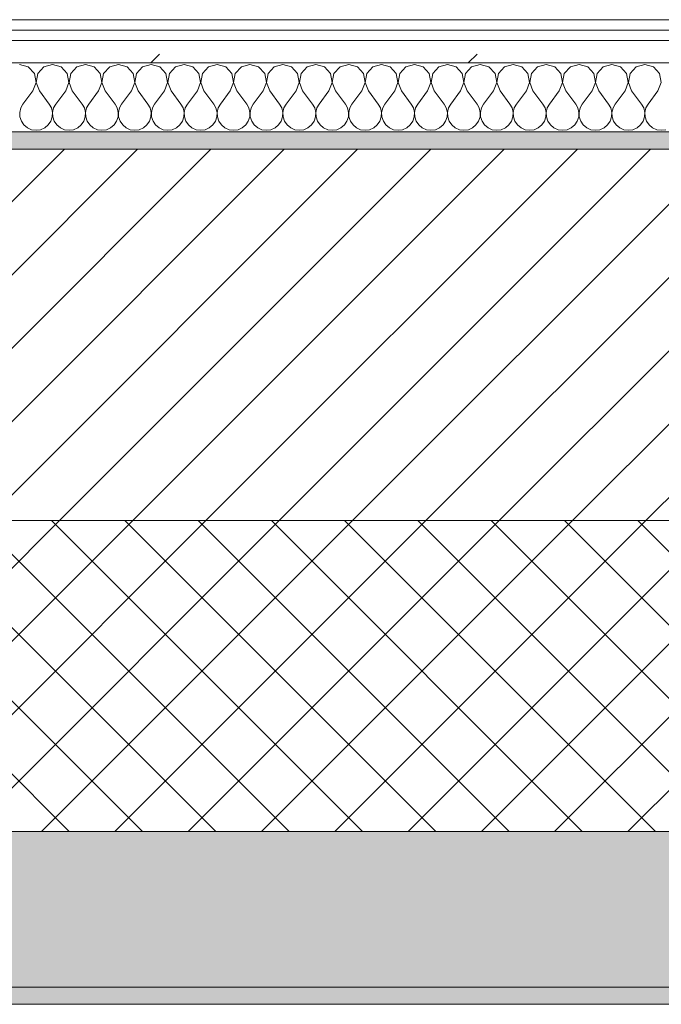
# Model space of a CAD drawing. Header units: millimetres. Extents: x -40968 to 11883, y -18816 to 4378.
# Tile 14 of 209: x -27152 to -26781, y -1699 to -1129. Entities that reach past the tile are written whole.
import ezdxf

# ---------------------------------------------------------------- set-up
doc = ezdxf.new("R2010")
doc.units = ezdxf.units.MM
doc.header["$MEASUREMENT"] = 0
doc.linetypes.add('Wipeout_Contour', pattern=[1000, 0, -1000])
doc.layers.add('12_FAÇ_Façana', color=7, linetype='Continuous')
doc.layers.add('Nuevo_08_E_Envans secs', color=7, linetype='Continuous')
for name, color, linetype, lineweight, true_color in [('12_FAÇ_Façana_Pluma_Nº__102', 7, 'Continuous', 5, 0xcccccc), ('12_FAÇ_Façana_Pluma_Nº__174', 7, 'Continuous', 13, 0xe4ad2c), ('12_FAÇ_Façana_Pluma_Nº__176', 7, 'Continuous', 15, 0x93a0c6), ('Nuevo_08_E_Envans secs_Pluma_Nº__102', 7, 'Continuous', 5, 0xcccccc), ('Nuevo_08_E_Envans secs_Pluma_Nº__171', 171, 'Continuous', 13, 0xaaaaff), ('Nuevo_08_E_Envans secs_Pluma_Nº__177', 7, 'Continuous', 15, 0xf7e046)]:
    doc.layers.add(name, color=color, linetype=linetype, lineweight=lineweight, true_color=true_color)
for name, color, linetype, lineweight in [('12_FAÇ_Façana_Pluma_Nº__2', 8, 'Continuous', 5), ('12_FAÇ_Façana_Pluma_Nº__7', 7, 'Continuous', 5), ('Nuevo_08_E_Envans secs_Pluma_Nº__1', 7, 'Continuous', 5)]:
    doc.layers.add(name, color=color, linetype=linetype, lineweight=lineweight)
pattern_1 = [(45, (0, 0), (-183.8478, 183.8478), [195, -65]), (45, (7e-14, 183.85), (-183.8478, 183.8478), [195, -65])]

# ---------------------------------------------------------------- blocks, each defined once
blk = doc.blocks.new('Muro_4_1', base_point=(-28050.85, -1193.98))
at = {"layer": '12_FAÇ_Façana_Pluma_Nº__102', "linetype": 'Continuous', "lineweight": 0, "true_color": 0xe5e5e5}
for points in [[(-27697.98, -1688.98), (-25366.43, -1688.98), (-25366.43, -1598.98), (-27762.14, -1598.98)], [(-27690.85, -1698.98), (-25366.43, -1698.98), (-25366.43, -1688.98), (-27690.85, -1688.98)]]:
    blk.add_hatch(color=254, dxfattribs=at).paths.add_polyline_path(points)
at = {"layer": '12_FAÇ_Façana_Pluma_Nº__174', "linetype": 'Continuous', "lineweight": 13, "true_color": 0xe4ad2c}
h = blk.add_hatch(dxfattribs=at)
h.set_pattern_fill('SATE_Aislamiento_0001', color=42, style=0, pattern_type=2)
h.set_pattern_definition([(45, (0, 0), (-21.213203, 21.213203), []), (135, (0, 0), (21.213203, 21.213203), [])])
h.paths.add_polyline_path([(-27814.92, -1483.98), (-27844.12, -1483.98), (-27762.14, -1598.98), (-25366.43, -1598.98), (-25366.43, -1418.98), (-27814.92, -1418.98)])
at = {"layer": '12_FAÇ_Façana_Pluma_Nº__176', "linetype": 'Continuous', "lineweight": 0, "true_color": 0x495063}
blk.add_hatch(color=251, dxfattribs=at).paths.add_polyline_path([(-25366.43, -1193.98), (-27814.92, -1193.98), (-27814.92, -1203.98), (-25366.43, -1203.98)])
at = {"layer": '12_FAÇ_Façana_Pluma_Nº__2', "linetype": 'Continuous', "lineweight": 5}
h = blk.add_hatch(dxfattribs=at)
h.set_pattern_fill('Ceramic_0001', color=8, style=0, pattern_type=2)
h.set_pattern_definition([(45, (0, 0), (-21.213203, 21.213203), [])])
h.paths.add_polyline_path([(-27814.92, -1418.98), (-25366.43, -1418.98), (-25366.43, -1203.98), (-27814.92, -1203.98)])
at = {"layer": '12_FAÇ_Façana_Pluma_Nº__7', "color": 7, "linetype": 'Continuous', "lineweight": 5}
for p, q in [((-25366.43, -1203.98), (-27814.92, -1203.98)), ((-27814.92, -1418.98), (-25366.43, -1418.98)), ((-27762.14, -1598.98), (-25366.43, -1598.98)), ((-27697.98, -1688.98), (-25366.43, -1688.98))]:
    blk.add_line(p, q, dxfattribs=at)
at = {"layer": '12_FAÇ_Façana_Pluma_Nº__7', "color": 7, "linetype": 'Continuous', "lineweight": 5, "flags": 128}
for points in [[(-25366.43, -1193.98), (-27814.92, -1193.98)], [(-27690.85, -1698.98), (-25366.43, -1698.98)]]:
    blk.add_lwpolyline(points, dxfattribs=at)
blk = doc.blocks.new('*X483')
at = {"layer": 'Nuevo_08_E_Envans secs_Pluma_Nº__102', "color": 254, "linetype": 'Continuous', "lineweight": 5, "true_color": 0xcccccc}
for p, q in [((-27147.37, -1156.35), (-27152.38, -1154.93)), ((-27143.86, -1160.19), (-27147.37, -1156.35)), ((-27138.34, -1156.35), (-27141.85, -1160.19)), ((-27133.33, -1154.93), (-27138.34, -1156.35)), ((-27128.33, -1156.35), (-27133.33, -1154.93)), ((-27124.81, -1160.19), (-27128.33, -1156.35)), ((-27119.29, -1156.35), (-27122.8, -1160.19)), ((-27114.29, -1154.93), (-27119.29, -1156.35)), ((-27109.28, -1156.35), (-27114.29, -1154.93)), ((-27105.77, -1160.19), (-27109.28, -1156.35)), ((-27100.25, -1156.35), (-27103.76, -1160.19)), ((-27095.24, -1154.93), (-27100.25, -1156.35)), ((-27090.23, -1156.35), (-27095.24, -1154.93)), ((-27086.72, -1160.19), (-27090.23, -1156.35)), ((-27081.2, -1156.35), (-27084.71, -1160.19)), ((-27076.19, -1154.93), (-27081.2, -1156.35)), ((-27071.18, -1156.35), (-27076.19, -1154.93)), ((-27067.67, -1160.19), (-27071.18, -1156.35)), ((-27062.15, -1156.35), (-27065.66, -1160.19)), ((-27057.14, -1154.93), (-27062.15, -1156.35)), ((-27052.14, -1156.35), (-27057.14, -1154.93)), ((-27048.62, -1160.19), (-27052.14, -1156.35)), ((-27043.1, -1156.35), (-27046.61, -1160.19)), ((-27038.1, -1154.93), (-27043.1, -1156.35)), ((-27033.09, -1156.35), (-27038.1, -1154.93)), ((-27029.58, -1160.19), (-27033.09, -1156.35)), ((-27024.05, -1156.35), (-27027.57, -1160.19)), ((-27019.05, -1154.93), (-27024.05, -1156.35)), ((-27014.04, -1156.35), (-27019.05, -1154.93)), ((-27010.53, -1160.19), (-27014.04, -1156.35)), ((-27005.01, -1156.35), (-27008.52, -1160.19)), ((-27000, -1154.93), (-27005.01, -1156.35)), ((-26994.99, -1156.35), (-27000, -1154.93)), ((-26991.48, -1160.19), (-26994.99, -1156.35)), ((-26985.96, -1156.35), (-26989.47, -1160.19)), ((-26980.95, -1154.93), (-26985.96, -1156.35)), ((-26975.95, -1156.35), (-26980.95, -1154.93)), ((-26972.43, -1160.19), (-26975.95, -1156.35)), ((-26966.91, -1156.35), (-26970.42, -1160.19)), ((-26961.9, -1154.93), (-26966.91, -1156.35)), ((-26956.9, -1156.35), (-26961.9, -1154.93)), ((-26953.39, -1160.19), (-26956.9, -1156.35)), ((-26947.86, -1156.35), (-26951.38, -1160.19)), ((-26942.86, -1154.93), (-26947.86, -1156.35)), ((-26937.85, -1156.35), (-26942.86, -1154.93)), ((-26934.34, -1160.19), (-26937.85, -1156.35)), ((-26928.82, -1156.35), (-26932.33, -1160.19)), ((-26923.81, -1154.93), (-26928.82, -1156.35)), ((-26918.8, -1156.35), (-26923.81, -1154.93)), ((-26915.29, -1160.19), (-26918.8, -1156.35)), ((-26909.77, -1156.35), (-26913.28, -1160.19)), ((-26904.76, -1154.93), (-26909.77, -1156.35)), ((-26899.75, -1156.35), (-26904.76, -1154.93)), ((-26896.24, -1160.19), (-26899.75, -1156.35)), ((-26890.72, -1156.35), (-26894.23, -1160.19)), ((-26885.71, -1154.93), (-26890.72, -1156.35)), ((-26880.71, -1156.35), (-26885.71, -1154.93)), ((-26877.2, -1160.19), (-26880.71, -1156.35)), ((-26871.67, -1156.35), (-26875.19, -1160.19)), ((-26866.67, -1154.93), (-26871.67, -1156.35)), ((-26861.66, -1156.35), (-26866.67, -1154.93)), ((-26858.15, -1160.19), (-26861.66, -1156.35)), ((-26852.63, -1156.35), (-26856.14, -1160.19)), ((-26847.62, -1154.93), (-26852.63, -1156.35)), ((-26842.61, -1156.35), (-26847.62, -1154.93)), ((-26839.1, -1160.19), (-26842.61, -1156.35)), ((-26833.58, -1156.35), (-26837.09, -1160.19)), ((-26828.57, -1154.93), (-26833.58, -1156.35)), ((-26823.56, -1156.35), (-26828.57, -1154.93)), ((-26820.05, -1160.19), (-26823.56, -1156.35)), ((-26814.53, -1156.35), (-26818.04, -1160.19)), ((-26809.52, -1154.93), (-26814.53, -1156.35)), ((-26804.52, -1156.35), (-26809.52, -1154.93)), ((-26801.01, -1160.19), (-26804.52, -1156.35)), ((-26795.48, -1156.35), (-26798.99, -1160.19)), ((-26790.48, -1154.93), (-26795.48, -1156.35)), ((-26785.47, -1156.35), (-26790.48, -1154.93)), ((-26781.96, -1160.19), (-26785.47, -1156.35)), ((-27142.9, -1165.31), (-27143.86, -1160.19)), ((-27141.85, -1160.19), (-27142.82, -1165.31)), ((-27123.85, -1165.31), (-27124.81, -1160.19)), ((-27122.8, -1160.19), (-27123.77, -1165.31)), ((-27104.8, -1165.31), (-27105.77, -1160.19)), ((-27103.76, -1160.19), (-27104.72, -1165.31)), ((-27085.75, -1165.31), (-27086.72, -1160.19)), ((-27084.71, -1160.19), (-27085.68, -1165.31)), ((-27066.71, -1165.31), (-27067.67, -1160.19)), ((-27065.66, -1160.19), (-27066.63, -1165.31)), ((-27047.66, -1165.31), (-27048.62, -1160.19)), ((-27046.61, -1160.19), (-27047.58, -1165.31)), ((-27028.61, -1165.31), (-27029.58, -1160.19)), ((-27027.57, -1160.19), (-27028.53, -1165.31)), ((-27009.56, -1165.31), (-27010.53, -1160.19)), ((-27008.52, -1160.19), (-27009.49, -1165.31)), ((-26990.51, -1165.31), (-26991.48, -1160.19)), ((-26989.47, -1160.19), (-26990.44, -1165.31)), ((-26971.47, -1165.31), (-26972.43, -1160.19)), ((-26970.42, -1160.19), (-26971.39, -1165.31)), ((-26952.42, -1165.31), (-26953.39, -1160.19)), ((-26951.38, -1160.19), (-26952.34, -1165.31)), ((-26933.37, -1165.31), (-26934.34, -1160.19)), ((-26932.33, -1160.19), (-26933.29, -1165.31)), ((-26914.32, -1165.31), (-26915.29, -1160.19)), ((-26913.28, -1160.19), (-26914.25, -1165.31)), ((-26895.28, -1165.31), (-26896.24, -1160.19)), ((-26894.23, -1160.19), (-26895.2, -1165.31)), ((-26876.23, -1165.31), (-26877.2, -1160.19)), ((-26875.19, -1160.19), (-26876.15, -1165.31)), ((-26857.18, -1165.31), (-26858.15, -1160.19)), ((-26856.14, -1160.19), (-26857.1, -1165.31)), ((-26838.13, -1165.31), (-26839.1, -1160.19)), ((-26837.09, -1160.19), (-26838.06, -1165.31)), ((-26819.09, -1165.31), (-26820.05, -1160.19)), ((-26818.04, -1160.19), (-26819.01, -1165.31)), ((-26800.04, -1165.31), (-26801.01, -1160.19)), ((-26798.99, -1160.19), (-26799.96, -1165.31)), ((-26780.99, -1165.31), (-26781.96, -1160.19)), ((-27144.76, -1170.17), (-27142.9, -1165.31)), ((-27142.82, -1165.31), (-27140.95, -1170.17)), ((-27125.71, -1170.17), (-27123.85, -1165.31)), ((-27123.77, -1165.31), (-27121.9, -1170.17)), ((-27106.67, -1170.17), (-27104.8, -1165.31)), ((-27104.72, -1165.31), (-27102.86, -1170.17)), ((-27087.62, -1170.17), (-27085.75, -1165.31)), ((-27085.68, -1165.31), (-27083.81, -1170.17)), ((-27068.57, -1170.17), (-27066.71, -1165.31)), ((-27066.63, -1165.31), (-27064.76, -1170.17)), ((-27049.52, -1170.17), (-27047.66, -1165.31)), ((-27047.58, -1165.31), (-27045.71, -1170.17)), ((-27030.48, -1170.17), (-27028.61, -1165.31)), ((-27028.53, -1165.31), (-27026.67, -1170.17)), ((-27011.43, -1170.17), (-27009.56, -1165.31)), ((-27009.49, -1165.31), (-27007.62, -1170.17)), ((-26992.38, -1170.17), (-26990.51, -1165.31)), ((-26990.44, -1165.31), (-26988.57, -1170.17)), ((-26973.33, -1170.17), (-26971.47, -1165.31)), ((-26971.39, -1165.31), (-26969.52, -1170.17)), ((-26954.29, -1170.17), (-26952.42, -1165.31)), ((-26952.34, -1165.31), (-26950.48, -1170.17)), ((-26935.24, -1170.17), (-26933.37, -1165.31)), ((-26933.29, -1165.31), (-26931.43, -1170.17)), ((-26916.19, -1170.17), (-26914.32, -1165.31)), ((-26914.25, -1165.31), (-26912.38, -1170.17)), ((-26897.14, -1170.17), (-26895.28, -1165.31)), ((-26895.2, -1165.31), (-26893.33, -1170.17)), ((-26878.1, -1170.17), (-26876.23, -1165.31)), ((-26876.15, -1165.31), (-26874.29, -1170.17)), ((-26859.05, -1170.17), (-26857.18, -1165.31)), ((-26857.1, -1165.31), (-26855.24, -1170.17)), ((-26840, -1170.17), (-26838.13, -1165.31)), ((-26838.06, -1165.31), (-26836.19, -1170.17)), ((-26820.95, -1170.17), (-26819.09, -1165.31)), ((-26819.01, -1165.31), (-26817.14, -1170.17)), ((-26801.9, -1170.17), (-26800.04, -1165.31)), ((-26799.96, -1165.31), (-26798.1, -1170.17)), ((-26782.86, -1170.17), (-26780.99, -1165.31)), ((-27144.76, -1170.17), (-27150.48, -1177.79)), ((-27140.95, -1170.17), (-27135.24, -1177.79)), ((-27125.71, -1170.17), (-27131.43, -1177.79)), ((-27121.9, -1170.17), (-27116.19, -1177.79)), ((-27106.67, -1170.17), (-27112.38, -1177.79)), ((-27102.86, -1170.17), (-27097.14, -1177.79)), ((-27087.62, -1170.17), (-27093.33, -1177.79)), ((-27083.81, -1170.17), (-27078.1, -1177.79)), ((-27068.57, -1170.17), (-27074.29, -1177.79)), ((-27064.76, -1170.17), (-27059.05, -1177.79)), ((-27049.52, -1170.17), (-27055.24, -1177.79)), ((-27045.71, -1170.17), (-27040, -1177.79)), ((-27030.48, -1170.17), (-27036.19, -1177.79)), ((-27026.67, -1170.17), (-27020.95, -1177.79)), ((-27011.43, -1170.17), (-27017.14, -1177.79)), ((-27007.62, -1170.17), (-27001.9, -1177.79)), ((-26992.38, -1170.17), (-26998.1, -1177.79)), ((-26988.57, -1170.17), (-26982.86, -1177.79)), ((-26973.33, -1170.17), (-26979.05, -1177.79)), ((-26969.52, -1170.17), (-26963.81, -1177.79)), ((-26954.29, -1170.17), (-26960, -1177.79)), ((-26950.48, -1170.17), (-26944.76, -1177.79)), ((-26935.24, -1170.17), (-26940.95, -1177.79)), ((-26931.43, -1170.17), (-26925.71, -1177.79)), ((-26916.19, -1170.17), (-26921.9, -1177.79)), ((-26912.38, -1170.17), (-26906.67, -1177.79)), ((-26897.14, -1170.17), (-26902.86, -1177.79)), ((-26893.33, -1170.17), (-26887.62, -1177.79)), ((-26878.1, -1170.17), (-26883.81, -1177.79)), ((-26874.29, -1170.17), (-26868.57, -1177.79)), ((-26859.05, -1170.17), (-26864.76, -1177.79)), ((-26855.24, -1170.17), (-26849.52, -1177.79)), ((-26840, -1170.17), (-26845.71, -1177.79)), ((-26836.19, -1170.17), (-26830.48, -1177.79)), ((-26820.95, -1170.17), (-26826.67, -1177.79)), ((-26817.14, -1170.17), (-26811.43, -1177.79)), ((-26801.9, -1170.17), (-26807.62, -1177.79)), ((-26798.1, -1170.17), (-26792.38, -1177.79)), ((-26782.86, -1170.17), (-26788.57, -1177.79)), ((-27150.48, -1177.79), (-27151.75, -1180.08)), ((-27133.97, -1180.08), (-27135.24, -1177.79)), ((-27131.43, -1177.79), (-27132.7, -1180.08)), ((-27114.92, -1180.08), (-27116.19, -1177.79)), ((-27112.38, -1177.79), (-27113.65, -1180.08)), ((-27095.87, -1180.08), (-27097.14, -1177.79)), ((-27093.33, -1177.79), (-27094.6, -1180.08)), ((-27076.82, -1180.08), (-27078.1, -1177.79)), ((-27074.29, -1177.79), (-27075.56, -1180.08)), ((-27057.78, -1180.08), (-27059.05, -1177.79)), ((-27055.24, -1177.79), (-27056.51, -1180.08)), ((-27038.73, -1180.08), (-27040, -1177.79)), ((-27036.19, -1177.79), (-27037.46, -1180.08)), ((-27019.68, -1180.08), (-27020.95, -1177.79)), ((-27017.14, -1177.79), (-27018.41, -1180.08)), ((-27000.63, -1180.08), (-27001.9, -1177.79)), ((-26998.1, -1177.79), (-26999.37, -1180.08)), ((-26981.59, -1180.08), (-26982.86, -1177.79)), ((-26979.05, -1177.79), (-26980.32, -1180.08)), ((-26962.54, -1180.08), (-26963.81, -1177.79)), ((-26960, -1177.79), (-26961.27, -1180.08)), ((-26943.49, -1180.08), (-26944.76, -1177.79)), ((-26940.95, -1177.79), (-26942.22, -1180.08)), ((-26924.44, -1180.08), (-26925.71, -1177.79)), ((-26921.9, -1177.79), (-26923.18, -1180.08)), ((-26905.4, -1180.08), (-26906.67, -1177.79)), ((-26902.86, -1177.79), (-26904.13, -1180.08)), ((-26886.35, -1180.08), (-26887.62, -1177.79)), ((-26883.81, -1177.79), (-26885.08, -1180.08)), ((-26867.3, -1180.08), (-26868.57, -1177.79)), ((-26864.76, -1177.79), (-26866.03, -1180.08)), ((-26848.25, -1180.08), (-26849.52, -1177.79)), ((-26845.71, -1177.79), (-26846.99, -1180.08)), ((-26829.2, -1180.08), (-26830.48, -1177.79)), ((-26826.67, -1177.79), (-26827.94, -1180.08)), ((-26810.16, -1180.08), (-26811.43, -1177.79)), ((-26807.62, -1177.79), (-26808.89, -1180.08)), ((-26791.11, -1180.08), (-26792.38, -1177.79)), ((-26788.57, -1177.79), (-26789.84, -1180.08)), ((-27151.75, -1180.08), (-27152.34, -1182.64)), ((-27152.34, -1182.64), (-27152.22, -1185.27)), ((-27152.22, -1185.27), (-27151.38, -1187.76)), ((-27134.34, -1187.76), (-27133.5, -1185.27)), ((-27133.37, -1182.64), (-27133.97, -1180.08)), ((-27133.5, -1185.27), (-27133.37, -1182.64)), ((-27132.7, -1180.08), (-27133.29, -1182.64)), ((-27133.29, -1182.64), (-27133.17, -1185.27)), ((-27133.17, -1185.27), (-27132.33, -1187.76)), ((-27115.29, -1187.76), (-27114.45, -1185.27)), ((-27114.32, -1182.64), (-27114.92, -1180.08)), ((-27114.45, -1185.27), (-27114.32, -1182.64)), ((-27113.65, -1180.08), (-27114.25, -1182.64)), ((-27114.25, -1182.64), (-27114.12, -1185.27)), ((-27114.12, -1185.27), (-27113.28, -1187.76)), ((-27096.24, -1187.76), (-27095.4, -1185.27)), ((-27095.28, -1182.64), (-27095.87, -1180.08)), ((-27095.4, -1185.27), (-27095.28, -1182.64)), ((-27094.6, -1180.08), (-27095.2, -1182.64)), ((-27095.2, -1182.64), (-27095.07, -1185.27)), ((-27095.07, -1185.27), (-27094.23, -1187.76)), ((-27077.2, -1187.76), (-27076.36, -1185.27)), ((-27076.23, -1182.64), (-27076.82, -1180.08)), ((-27076.36, -1185.27), (-27076.23, -1182.64)), ((-27075.56, -1180.08), (-27076.15, -1182.64)), ((-27076.15, -1182.64), (-27076.02, -1185.27)), ((-27076.02, -1185.27), (-27075.19, -1187.76)), ((-27058.15, -1187.76), (-27057.31, -1185.27)), ((-27057.18, -1182.64), (-27057.78, -1180.08)), ((-27057.31, -1185.27), (-27057.18, -1182.64)), ((-27056.51, -1180.08), (-27057.1, -1182.64)), ((-27057.1, -1182.64), (-27056.98, -1185.27)), ((-27056.98, -1185.27), (-27056.14, -1187.76)), ((-27039.1, -1187.76), (-27038.26, -1185.27)), ((-27038.13, -1182.64), (-27038.73, -1180.08)), ((-27038.26, -1185.27), (-27038.13, -1182.64)), ((-27037.46, -1180.08), (-27038.06, -1182.64)), ((-27038.06, -1182.64), (-27037.93, -1185.27)), ((-27037.93, -1185.27), (-27037.09, -1187.76)), ((-27020.05, -1187.76), (-27019.21, -1185.27)), ((-27019.09, -1182.64), (-27019.68, -1180.08)), ((-27019.21, -1185.27), (-27019.09, -1182.64)), ((-27018.41, -1180.08), (-27019.01, -1182.64)), ((-27019.01, -1182.64), (-27018.88, -1185.27)), ((-27018.88, -1185.27), (-27018.04, -1187.76)), ((-27001.01, -1187.76), (-27000.17, -1185.27)), ((-27000.04, -1182.64), (-27000.63, -1180.08)), ((-27000.17, -1185.27), (-27000.04, -1182.64)), ((-26999.37, -1180.08), (-26999.96, -1182.64)), ((-26999.96, -1182.64), (-26999.83, -1185.27)), ((-26999.83, -1185.27), (-26998.99, -1187.76)), ((-26981.96, -1187.76), (-26981.12, -1185.27)), ((-26980.99, -1182.64), (-26981.59, -1180.08)), ((-26981.12, -1185.27), (-26980.99, -1182.64)), ((-26980.32, -1180.08), (-26980.91, -1182.64)), ((-26980.91, -1182.64), (-26980.79, -1185.27)), ((-26980.79, -1185.27), (-26979.95, -1187.76)), ((-26962.91, -1187.76), (-26962.07, -1185.27)), ((-26961.94, -1182.64), (-26962.54, -1180.08)), ((-26962.07, -1185.27), (-26961.94, -1182.64)), ((-26961.27, -1180.08), (-26961.87, -1182.64)), ((-26961.87, -1182.64), (-26961.74, -1185.27)), ((-26961.74, -1185.27), (-26960.9, -1187.76)), ((-26943.86, -1187.76), (-26943.02, -1185.27)), ((-26942.9, -1182.64), (-26943.49, -1180.08)), ((-26943.02, -1185.27), (-26942.9, -1182.64)), ((-26942.22, -1180.08), (-26942.82, -1182.64)), ((-26942.82, -1182.64), (-26942.69, -1185.27)), ((-26942.69, -1185.27), (-26941.85, -1187.76)), ((-26924.81, -1187.76), (-26923.98, -1185.27)), ((-26923.85, -1182.64), (-26924.44, -1180.08)), ((-26923.98, -1185.27), (-26923.85, -1182.64)), ((-26923.18, -1180.08), (-26923.77, -1182.64)), ((-26923.77, -1182.64), (-26923.64, -1185.27)), ((-26923.64, -1185.27), (-26922.8, -1187.76)), ((-26905.77, -1187.76), (-26904.93, -1185.27)), ((-26904.8, -1182.64), (-26905.4, -1180.08)), ((-26904.93, -1185.27), (-26904.8, -1182.64)), ((-26904.13, -1180.08), (-26904.72, -1182.64)), ((-26904.72, -1182.64), (-26904.6, -1185.27)), ((-26904.6, -1185.27), (-26903.76, -1187.76)), ((-26886.72, -1187.76), (-26885.88, -1185.27)), ((-26885.75, -1182.64), (-26886.35, -1180.08)), ((-26885.88, -1185.27), (-26885.75, -1182.64)), ((-26885.08, -1180.08), (-26885.68, -1182.64)), ((-26885.68, -1182.64), (-26885.55, -1185.27)), ((-26885.55, -1185.27), (-26884.71, -1187.76)), ((-26867.67, -1187.76), (-26866.83, -1185.27)), ((-26866.71, -1182.64), (-26867.3, -1180.08)), ((-26866.83, -1185.27), (-26866.71, -1182.64)), ((-26866.03, -1180.08), (-26866.63, -1182.64)), ((-26866.63, -1182.64), (-26866.5, -1185.27)), ((-26866.5, -1185.27), (-26865.66, -1187.76)), ((-26848.62, -1187.76), (-26847.78, -1185.27)), ((-26847.66, -1182.64), (-26848.25, -1180.08)), ((-26847.78, -1185.27), (-26847.66, -1182.64)), ((-26846.99, -1180.08), (-26847.58, -1182.64)), ((-26847.58, -1182.64), (-26847.45, -1185.27)), ((-26847.45, -1185.27), (-26846.61, -1187.76)), ((-26829.58, -1187.76), (-26828.74, -1185.27)), ((-26828.61, -1182.64), (-26829.2, -1180.08)), ((-26828.74, -1185.27), (-26828.61, -1182.64)), ((-26827.94, -1180.08), (-26828.53, -1182.64)), ((-26828.53, -1182.64), (-26828.41, -1185.27)), ((-26828.41, -1185.27), (-26827.57, -1187.76)), ((-26810.53, -1187.76), (-26809.69, -1185.27)), ((-26809.56, -1182.64), (-26810.16, -1180.08)), ((-26809.69, -1185.27), (-26809.56, -1182.64)), ((-26808.89, -1180.08), (-26809.49, -1182.64)), ((-26809.49, -1182.64), (-26809.36, -1185.27)), ((-26809.36, -1185.27), (-26808.52, -1187.76)), ((-26791.48, -1187.76), (-26790.64, -1185.27)), ((-26790.51, -1182.64), (-26791.11, -1180.08)), ((-26790.64, -1185.27), (-26790.51, -1182.64)), ((-26789.84, -1180.08), (-26790.44, -1182.64)), ((-26790.44, -1182.64), (-26790.31, -1185.27)), ((-26790.31, -1185.27), (-26789.47, -1187.76)), ((-27151.38, -1187.76), (-27149.89, -1189.92)), ((-27149.89, -1189.92), (-27147.86, -1191.6)), ((-27137.85, -1191.6), (-27135.83, -1189.92)), ((-27135.83, -1189.92), (-27134.34, -1187.76)), ((-27132.33, -1187.76), (-27130.84, -1189.92)), ((-27130.84, -1189.92), (-27128.82, -1191.6)), ((-27118.8, -1191.6), (-27116.78, -1189.92)), ((-27116.78, -1189.92), (-27115.29, -1187.76)), ((-27113.28, -1187.76), (-27111.79, -1189.92)), ((-27111.79, -1189.92), (-27109.77, -1191.6)), ((-27099.75, -1191.6), (-27097.73, -1189.92)), ((-27097.73, -1189.92), (-27096.24, -1187.76)), ((-27094.23, -1187.76), (-27092.74, -1189.92)), ((-27092.74, -1189.92), (-27090.72, -1191.6)), ((-27080.71, -1191.6), (-27078.68, -1189.92)), ((-27078.68, -1189.92), (-27077.2, -1187.76)), ((-27075.19, -1187.76), (-27073.7, -1189.92)), ((-27073.7, -1189.92), (-27071.67, -1191.6)), ((-27061.66, -1191.6), (-27059.64, -1189.92)), ((-27059.64, -1189.92), (-27058.15, -1187.76)), ((-27056.14, -1187.76), (-27054.65, -1189.92)), ((-27054.65, -1189.92), (-27052.63, -1191.6)), ((-27042.61, -1191.6), (-27040.59, -1189.92)), ((-27040.59, -1189.92), (-27039.1, -1187.76)), ((-27037.09, -1187.76), (-27035.6, -1189.92)), ((-27035.6, -1189.92), (-27033.58, -1191.6)), ((-27023.56, -1191.6), (-27021.54, -1189.92)), ((-27021.54, -1189.92), (-27020.05, -1187.76)), ((-27018.04, -1187.76), (-27016.55, -1189.92)), ((-27016.55, -1189.92), (-27014.53, -1191.6)), ((-27004.52, -1191.6), (-27002.49, -1189.92)), ((-27002.49, -1189.92), (-27001.01, -1187.76)), ((-26998.99, -1187.76), (-26997.51, -1189.92)), ((-26997.51, -1189.92), (-26995.48, -1191.6)), ((-26985.47, -1191.6), (-26983.45, -1189.92)), ((-26983.45, -1189.92), (-26981.96, -1187.76)), ((-26979.95, -1187.76), (-26978.46, -1189.92)), ((-26978.46, -1189.92), (-26976.44, -1191.6)), ((-26966.42, -1191.6), (-26964.4, -1189.92)), ((-26964.4, -1189.92), (-26962.91, -1187.76)), ((-26960.9, -1187.76), (-26959.41, -1189.92)), ((-26959.41, -1189.92), (-26957.39, -1191.6)), ((-26947.37, -1191.6), (-26945.35, -1189.92)), ((-26945.35, -1189.92), (-26943.86, -1187.76)), ((-26941.85, -1187.76), (-26940.36, -1189.92)), ((-26940.36, -1189.92), (-26938.34, -1191.6)), ((-26928.33, -1191.6), (-26926.3, -1189.92)), ((-26926.3, -1189.92), (-26924.81, -1187.76)), ((-26922.8, -1187.76), (-26921.32, -1189.92)), ((-26921.32, -1189.92), (-26919.29, -1191.6)), ((-26909.28, -1191.6), (-26907.26, -1189.92)), ((-26907.26, -1189.92), (-26905.77, -1187.76)), ((-26903.76, -1187.76), (-26902.27, -1189.92)), ((-26902.27, -1189.92), (-26900.25, -1191.6)), ((-26890.23, -1191.6), (-26888.21, -1189.92)), ((-26888.21, -1189.92), (-26886.72, -1187.76)), ((-26884.71, -1187.76), (-26883.22, -1189.92)), ((-26883.22, -1189.92), (-26881.2, -1191.6)), ((-26871.18, -1191.6), (-26869.16, -1189.92)), ((-26869.16, -1189.92), (-26867.67, -1187.76)), ((-26865.66, -1187.76), (-26864.17, -1189.92)), ((-26864.17, -1189.92), (-26862.15, -1191.6)), ((-26852.14, -1191.6), (-26850.11, -1189.92)), ((-26850.11, -1189.92), (-26848.62, -1187.76)), ((-26846.61, -1187.76), (-26845.13, -1189.92)), ((-26845.13, -1189.92), (-26843.1, -1191.6)), ((-26833.09, -1191.6), (-26831.06, -1189.92)), ((-26831.06, -1189.92), (-26829.58, -1187.76)), ((-26827.57, -1187.76), (-26826.08, -1189.92)), ((-26826.08, -1189.92), (-26824.05, -1191.6)), ((-26814.04, -1191.6), (-26812.02, -1189.92)), ((-26812.02, -1189.92), (-26810.53, -1187.76)), ((-26808.52, -1187.76), (-26807.03, -1189.92)), ((-26807.03, -1189.92), (-26805.01, -1191.6)), ((-26794.99, -1191.6), (-26792.97, -1189.92)), ((-26792.97, -1189.92), (-26791.48, -1187.76)), ((-26789.47, -1187.76), (-26787.98, -1189.92)), ((-26787.98, -1189.92), (-26785.96, -1191.6)), ((-27147.86, -1191.6), (-27145.46, -1192.66)), ((-27145.46, -1192.66), (-27142.86, -1193.02)), ((-27142.86, -1193.02), (-27140.25, -1192.66)), ((-27140.25, -1192.66), (-27137.85, -1191.6)), ((-27128.82, -1191.6), (-27126.41, -1192.66)), ((-27126.41, -1192.66), (-27123.81, -1193.02)), ((-27123.81, -1193.02), (-27121.21, -1192.66)), ((-27121.21, -1192.66), (-27118.8, -1191.6)), ((-27109.77, -1191.6), (-27107.36, -1192.66)), ((-27107.36, -1192.66), (-27104.76, -1193.02)), ((-27104.76, -1193.02), (-27102.16, -1192.66)), ((-27102.16, -1192.66), (-27099.75, -1191.6)), ((-27090.72, -1191.6), (-27088.32, -1192.66)), ((-27088.32, -1192.66), (-27085.71, -1193.02)), ((-27085.71, -1193.02), (-27083.11, -1192.66)), ((-27083.11, -1192.66), (-27080.71, -1191.6)), ((-27071.67, -1191.6), (-27069.27, -1192.66)), ((-27069.27, -1192.66), (-27066.67, -1193.02)), ((-27066.67, -1193.02), (-27064.06, -1192.66)), ((-27064.06, -1192.66), (-27061.66, -1191.6)), ((-27052.63, -1191.6), (-27050.22, -1192.66)), ((-27050.22, -1192.66), (-27047.62, -1193.02)), ((-27047.62, -1193.02), (-27045.02, -1192.66)), ((-27045.02, -1192.66), (-27042.61, -1191.6)), ((-27033.58, -1191.6), (-27031.17, -1192.66)), ((-27031.17, -1192.66), (-27028.57, -1193.02)), ((-27028.57, -1193.02), (-27025.97, -1192.66)), ((-27025.97, -1192.66), (-27023.56, -1191.6)), ((-27014.53, -1191.6), (-27012.13, -1192.66)), ((-27012.13, -1192.66), (-27009.52, -1193.02)), ((-27009.52, -1193.02), (-27006.92, -1192.66)), ((-27006.92, -1192.66), (-27004.52, -1191.6)), ((-26995.48, -1191.6), (-26993.08, -1192.66)), ((-26993.08, -1192.66), (-26990.48, -1193.02)), ((-26990.48, -1193.02), (-26987.87, -1192.66)), ((-26987.87, -1192.66), (-26985.47, -1191.6)), ((-26976.44, -1191.6), (-26974.03, -1192.66)), ((-26974.03, -1192.66), (-26971.43, -1193.02)), ((-26971.43, -1193.02), (-26968.83, -1192.66)), ((-26968.83, -1192.66), (-26966.42, -1191.6)), ((-26957.39, -1191.6), (-26954.98, -1192.66)), ((-26954.98, -1192.66), (-26952.38, -1193.02)), ((-26952.38, -1193.02), (-26949.78, -1192.66)), ((-26949.78, -1192.66), (-26947.37, -1191.6)), ((-26938.34, -1191.6), (-26935.94, -1192.66)), ((-26935.94, -1192.66), (-26933.33, -1193.02)), ((-26933.33, -1193.02), (-26930.73, -1192.66)), ((-26930.73, -1192.66), (-26928.33, -1191.6)), ((-26919.29, -1191.6), (-26916.89, -1192.66)), ((-26916.89, -1192.66), (-26914.29, -1193.02)), ((-26914.29, -1193.02), (-26911.68, -1192.66)), ((-26911.68, -1192.66), (-26909.28, -1191.6)), ((-26900.25, -1191.6), (-26897.84, -1192.66)), ((-26897.84, -1192.66), (-26895.24, -1193.02)), ((-26895.24, -1193.02), (-26892.64, -1192.66)), ((-26892.64, -1192.66), (-26890.23, -1191.6)), ((-26881.2, -1191.6), (-26878.79, -1192.66)), ((-26878.79, -1192.66), (-26876.19, -1193.02)), ((-26876.19, -1193.02), (-26873.59, -1192.66)), ((-26873.59, -1192.66), (-26871.18, -1191.6)), ((-26862.15, -1191.6), (-26859.75, -1192.66)), ((-26859.75, -1192.66), (-26857.14, -1193.02)), ((-26857.14, -1193.02), (-26854.54, -1192.66)), ((-26854.54, -1192.66), (-26852.14, -1191.6)), ((-26843.1, -1191.6), (-26840.7, -1192.66)), ((-26840.7, -1192.66), (-26838.1, -1193.02)), ((-26838.1, -1193.02), (-26835.49, -1192.66)), ((-26835.49, -1192.66), (-26833.09, -1191.6)), ((-26824.05, -1191.6), (-26821.65, -1192.66)), ((-26821.65, -1192.66), (-26819.05, -1193.02)), ((-26819.05, -1193.02), (-26816.45, -1192.66)), ((-26816.45, -1192.66), (-26814.04, -1191.6)), ((-26805.01, -1191.6), (-26802.6, -1192.66)), ((-26802.6, -1192.66), (-26800, -1193.02)), ((-26800, -1193.02), (-26797.4, -1192.66)), ((-26797.4, -1192.66), (-26794.99, -1191.6)), ((-26785.96, -1191.6), (-26783.55, -1192.66)), ((-26783.55, -1192.66), (-26780.95, -1193.02)), ((-26780.95, -1193.02), (-26778.35, -1192.66))]:
    blk.add_line(p, q, dxfattribs=at)
blk = doc.blocks.new('Muro_149_1', base_point=(-27904.85, -1128.98))
at = {"layer": 'Nuevo_08_E_Envans secs_Pluma_Nº__1', "color": 7, "linetype": 'Continuous', "lineweight": 5, "flags": 128}
blk.add_lwpolyline([(-27814.92, -1193.98), (-25366.43, -1193.98)], dxfattribs=at)
at = {"color": 254, "linetype": 'Wipeout_Contour', "lineweight": 0, "ltscale": 106459.231797}
blk.add_wipeout([(-25366.43, -1128.98), (-27814.92, -1128.98), (-27814.92, -1134.98), (-25366.43, -1134.98)], dxfattribs=at).dxf.layer = 'Nuevo_08_E_Envans secs'
at = {"color": 254, "linetype": 'Wipeout_Contour', "lineweight": 0, "ltscale": 106461.894841}
blk.add_wipeout([(-25366.43, -1140.98), (-27814.92, -1140.98), (-27814.92, -1153.98), (-25366.43, -1153.98)], dxfattribs=at).dxf.layer = 'Nuevo_08_E_Envans secs'
at = {"layer": 'Nuevo_08_E_Envans secs_Pluma_Nº__171', "linetype": 'Continuous', "lineweight": 13, "true_color": 0xaaaaff}
h = blk.add_hatch(dxfattribs=at)
h.set_pattern_fill('Panellat_HPL_0001', color=161, style=0, pattern_type=2)
h.set_pattern_definition(pattern_1)
h.paths.add_polyline_path([(-25366.43, -1128.98), (-27814.92, -1128.98), (-27814.92, -1134.98), (-25366.43, -1134.98)])
at = {"layer": 'Nuevo_08_E_Envans secs_Pluma_Nº__177', "linetype": 'Continuous', "lineweight": 15, "true_color": 0xf7e046}
h = blk.add_hatch(dxfattribs=at)
h.set_pattern_fill('Panellat_HPL_0001', color=53, style=0, pattern_type=2)
h.set_pattern_definition(pattern_1)
h.paths.add_polyline_path([(-25366.43, -1140.98), (-27814.92, -1140.98), (-27814.92, -1153.98), (-25366.43, -1153.98)])
at = {"layer": 'Nuevo_08_E_Envans secs_Pluma_Nº__1', "color": 7, "linetype": 'Continuous', "lineweight": 5}
for p, q in [((-25366.43, -1134.98), (-27814.92, -1134.98)), ((-25366.43, -1140.98), (-27814.92, -1140.98)), ((-25366.43, -1153.98), (-27814.92, -1153.98))]:
    blk.add_line(p, q, dxfattribs=at)
at = {"layer": 'Nuevo_08_E_Envans secs_Pluma_Nº__1', "color": 7, "linetype": 'Continuous', "lineweight": 5, "flags": 128}
blk.add_lwpolyline([(-25366.43, -1128.98), (-27814.92, -1128.98)], dxfattribs=at)
at = {"layer": 'Nuevo_08_E_Envans secs', "color": 7, "lineweight": 20}
blk.add_blockref('*X483', (0, 0), dxfattribs=at)

msp = doc.modelspace()

# ---------------------------------------------------------------- block references
at = {"layer": '12_FAÇ_Façana', "color": 7, "lineweight": 20}
msp.add_blockref('Muro_4_1', (-28050.85, -1193.98), dxfattribs=at)

# ---------------------------------------------------------------- next in the draw order: block references
at = {"layer": 'Nuevo_08_E_Envans secs', "color": 7, "lineweight": 20}
msp.add_blockref('Muro_149_1', (-27904.85, -1128.98), dxfattribs=at)

doc.saveas('drawing.dxf')
